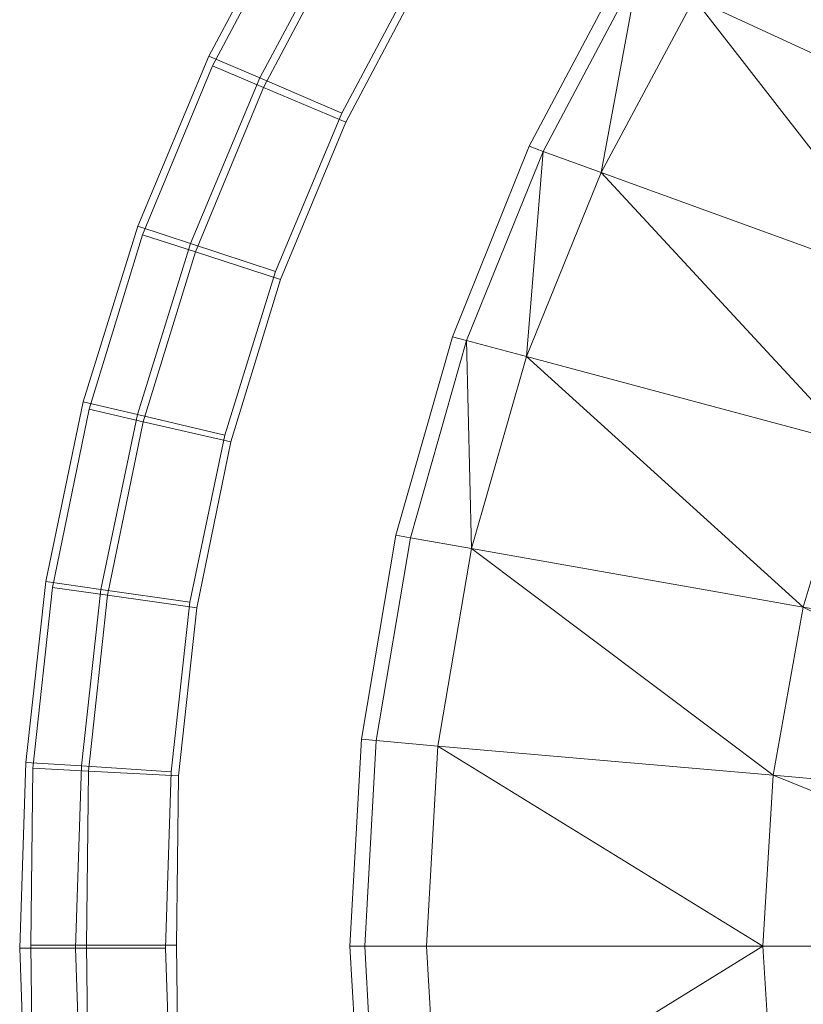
# Model space of a CAD drawing. Header units: metres. Extents: x 391.1 to 427.5, y 12.8 to 28.4.
# Tile 130 of 206: x 406.4495 to 406.5121, y 27.318 to 27.3968. Entities that reach past the tile are written whole.
import ezdxf

# ---------------------------------------------------------------- set-up
doc = ezdxf.new("R2010")
doc.units = ezdxf.units.M
doc.layers.add('A-DETL-____-MBND', color=7, linetype='Continuous', lineweight=18)

# ---------------------------------------------------------------- blocks, each defined once
blk = doc.blocks.new('Family - Inodor PA-152420-03_TEL_P0A')
at = {"layer": 'A-DETL-____-MBND', "color": 253, "true_color": 0xaaaaaa}
for p, q in [((0.022095, 0.284177), (0.015128, 0.271114)), ((0.022095, 0.284177), (0.015128, 0.271114)), ((0.01542, 0.270336), (0.022277, 0.283318)), ((0.01542, 0.270336), (0.022277, 0.283318)), ((0.025971, 0.282094), (0.019187, 0.269375)), ((0.025971, 0.282094), (0.019187, 0.269375)), ((0.019485, 0.268611), (0.026161, 0.28125)), ((0.019485, 0.268611), (0.026161, 0.28125)), ((0.032241, 0.278725), (0.025754, 0.266562)), ((0.032241, 0.278725), (0.025754, 0.266562)), ((0.040716, 0.263901), (0.048361, 0.278328)), ((0.032446, 0.277905), (0.026063, 0.265821)), ((0.026063, 0.265821), (0.032446, 0.277905)), ((0.032446, 0.277905), (0.026063, 0.265821)), ((0.032446, 0.277905), (0.026063, 0.265821)), ((0.049434, 0.277827), (0.041829, 0.263496)), ((0.046478, 0.261804), (0.049434, 0.277827)), ((0.053918, 0.275736), (0.046478, 0.261804)), ((0.078427, 0.264307), (0.053918, 0.275736)), ((0.07185, 0.252569), (0.053918, 0.275736)), ((0.015128, 0.271114), (0.009441, 0.257502)), ((0.015128, 0.271114), (0.009441, 0.257502)), ((0.015128, 0.271114), (0.019187, 0.269375)), ((0.019187, 0.269375), (0.015128, 0.271114)), ((0.009828, 0.256817), (0.01542, 0.270336)), ((0.009828, 0.256817), (0.01542, 0.270336)), ((0.01542, 0.270336), (0.019485, 0.268611)), ((0.019485, 0.268611), (0.01542, 0.270336)), ((0.019187, 0.269375), (0.01365, 0.256122)), ((0.019187, 0.269375), (0.01365, 0.256122)), ((0.019187, 0.269375), (0.025754, 0.266562)), ((0.025754, 0.266562), (0.019187, 0.269375)), ((0.014041, 0.255449), (0.019485, 0.268611)), ((0.014041, 0.255449), (0.019485, 0.268611)), ((0.019485, 0.268611), (0.026063, 0.265821)), ((0.026063, 0.265821), (0.019485, 0.268611)), ((0.025754, 0.266562), (0.020459, 0.253888)), ((0.025754, 0.266562), (0.020459, 0.253888)), ((0.026063, 0.265821), (0.020858, 0.253237)), ((0.020858, 0.253237), (0.026063, 0.265821)), ((0.026063, 0.265821), (0.020858, 0.253237)), ((0.026063, 0.265821), (0.020858, 0.253237)), ((0.034582, 0.248664), (0.040716, 0.263901)), ((0.041829, 0.263496), (0.040716, 0.263901)), ((0.041829, 0.263496), (0.035726, 0.248358)), ((0.040505, 0.247077), (0.041829, 0.263496)), ((0.046478, 0.261804), (0.041829, 0.263496)), ((0.046478, 0.261804), (0.040505, 0.247077)), ((0.07185, 0.252569), (0.046478, 0.261804)), ((0.066533, 0.240103), (0.046478, 0.261804)), ((0.009441, 0.257502), (0.005082, 0.243455)), ((0.009441, 0.257502), (0.005082, 0.243455)), ((0.005549, 0.242872), (0.009828, 0.256817)), ((0.005549, 0.242872), (0.009828, 0.256817)), ((0.009441, 0.257502), (0.01365, 0.256122)), ((0.01365, 0.256122), (0.009441, 0.257502)), ((0.009828, 0.256817), (0.014041, 0.255449)), ((0.014041, 0.255449), (0.009828, 0.256817)), ((0.01365, 0.256122), (0.009405, 0.242445)), ((0.01365, 0.256122), (0.009405, 0.242445)), ((0.01365, 0.256122), (0.020459, 0.253888)), ((0.020459, 0.253888), (0.01365, 0.256122)), ((0.009875, 0.241873), (0.014041, 0.255449)), ((0.009875, 0.241873), (0.014041, 0.255449)), ((0.014041, 0.255449), (0.020858, 0.253237)), ((0.020858, 0.253237), (0.014041, 0.255449)), ((0.020459, 0.253888), (0.0164, 0.240809)), ((0.020459, 0.253888), (0.0164, 0.240809)), ((0.020858, 0.253237), (0.016875, 0.240256)), ((0.016875, 0.240256), (0.020858, 0.253237)), ((0.020858, 0.253237), (0.016875, 0.240256)), ((0.020858, 0.253237), (0.016875, 0.240256)), ((0.030069, 0.232791), (0.034582, 0.248664)), ((0.035726, 0.248358), (0.031235, 0.232585)), ((0.035726, 0.248358), (0.034582, 0.248664)), ((0.040505, 0.247077), (0.035726, 0.248358)), ((0.036108, 0.231726), (0.035726, 0.248358)), ((0.040505, 0.247077), (0.036108, 0.231726)), ((0.066533, 0.240103), (0.040505, 0.247077)), ((0.062619, 0.227051), (0.040505, 0.247077)), ((0.005082, 0.243455), (0.002085, 0.22909)), ((0.005082, 0.243455), (0.002085, 0.22909)), ((0.005082, 0.243455), (0.009405, 0.242445)), ((0.009405, 0.242445), (0.005082, 0.243455)), ((0.002616, 0.228616), (0.005549, 0.242872)), ((0.002616, 0.228616), (0.005549, 0.242872)), ((0.005549, 0.242872), (0.009875, 0.241873)), ((0.009875, 0.241873), (0.005549, 0.242872)), ((0.009405, 0.242445), (0.006487, 0.228457)), ((0.009405, 0.242445), (0.006487, 0.228457)), ((0.00702, 0.227994), (0.009875, 0.241873)), ((0.00702, 0.227994), (0.009875, 0.241873)), ((0.009405, 0.242445), (0.0164, 0.240809)), ((0.0164, 0.240809), (0.009405, 0.242445)), ((0.009875, 0.241873), (0.016875, 0.240256)), ((0.016875, 0.240256), (0.009875, 0.241873)), ((0.0164, 0.240809), (0.01361, 0.227433)), ((0.0164, 0.240809), (0.01361, 0.227433)), ((0.016875, 0.240256), (0.014145, 0.226986)), ((0.014145, 0.226986), (0.016875, 0.240256)), ((0.016875, 0.240256), (0.014145, 0.226986)), ((0.016875, 0.240256), (0.014145, 0.226986)), ((0.066533, 0.240103), (0.062619, 0.227051)), ((0.02732, 0.216467), (0.030069, 0.232791)), ((0.031235, 0.232585), (0.0285, 0.216364)), ((0.031235, 0.232585), (0.030069, 0.232791)), ((0.036108, 0.231726), (0.031235, 0.232585)), ((0.036108, 0.231726), (0.033428, 0.215933)), ((0.062619, 0.227051), (0.036108, 0.231726)), ((0.060222, 0.213589), (0.036108, 0.231726)), ((0.002085, 0.22909), (0.000488, 0.214622)), ((0.002085, 0.22909), (0.000488, 0.214622)), ((0.001055, 0.214166), (0.002616, 0.228616)), ((0.001055, 0.214166), (0.002616, 0.228616)), ((0.002085, 0.22909), (0.006487, 0.228457)), ((0.006487, 0.228457), (0.002085, 0.22909)), ((0.002616, 0.228616), (0.00702, 0.227994)), ((0.00702, 0.227994), (0.002616, 0.228616)), ((0.006487, 0.228457), (0.004929, 0.214336)), ((0.006487, 0.228457), (0.004929, 0.214336)), ((0.006487, 0.228457), (0.01361, 0.227433)), ((0.01361, 0.227433), (0.006487, 0.228457)), ((0.0055, 0.213925), (0.00702, 0.227994)), ((0.0055, 0.213925), (0.00702, 0.227994)), ((0.00702, 0.227994), (0.014145, 0.226986)), ((0.014145, 0.226986), (0.00702, 0.227994)), ((0.01361, 0.227433), (0.012113, 0.213872)), ((0.01361, 0.227433), (0.012113, 0.213872)), ((0.014145, 0.226986), (0.012691, 0.213536)), ((0.012691, 0.213536), (0.014145, 0.226986)), ((0.014145, 0.226986), (0.012691, 0.213536)), ((0.014145, 0.226986), (0.012691, 0.213536)), ((0.062619, 0.227051), (0.060222, 0.213589)), ((0.097181, 0.220957), (0.062619, 0.227051)), ((0.095138, 0.210534), (0.062619, 0.227051)), ((0.026396, 0.199915), (0.02732, 0.216467)), ((0.0285, 0.216364), (0.02732, 0.216467)), ((0.0285, 0.216364), (0.02758, 0.199915)), ((0.033428, 0.215933), (0.0285, 0.216364)), ((0.033428, 0.215933), (0.032527, 0.199915)), ((0.060222, 0.213589), (0.033428, 0.215933)), ((0.059414, 0.199915), (0.033428, 0.215933)), ((0.000488, 0.214622), (0, 0.199755)), ((0.000488, 0.214622), (0, 0.199755)), ((0.000488, 0.214622), (0.004929, 0.214336)), ((0.004929, 0.214336), (0.000488, 0.214622)), ((0.004929, 0.214336), (0.00445, 0.199757)), ((0.004929, 0.214336), (0.00445, 0.199757)), ((0.004929, 0.214336), (0.012113, 0.213872)), ((0.012113, 0.213872), (0.004929, 0.214336)), ((0.000883, 0.199993), (0.001055, 0.214166)), ((0.000883, 0.199993), (0.001055, 0.214166)), ((0.001055, 0.214166), (0.0055, 0.213925)), ((0.0055, 0.213925), (0.001055, 0.214166)), ((0.005331, 0.199993), (0.0055, 0.213925)), ((0.005331, 0.199993), (0.0055, 0.213925)), ((0.0055, 0.213925), (0.012691, 0.213536)), ((0.012691, 0.213536), (0.0055, 0.213925)), ((0.012113, 0.213872), (0.011649, 0.199761)), ((0.012113, 0.213872), (0.011649, 0.199761)), ((0.012691, 0.213536), (0.012527, 0.199993)), ((0.012527, 0.199993), (0.012691, 0.213536)), ((0.012691, 0.213536), (0.012527, 0.199993)), ((0.012691, 0.213536), (0.012527, 0.199993)), ((0.060222, 0.213589), (0.059414, 0.199915)), ((0.095138, 0.210534), (0.060222, 0.213589)), ((0.094448, 0.199915), (0.060222, 0.213589)), ((0, 0.199755), (0.00445, 0.199757)), ((0.00445, 0.199757), (0, 0.199755)), ((0, 0.199755), (0.000489, 0.185357)), ((0, 0.199755), (0.000489, 0.185357)), ((0.001055, 0.185819), (0.000883, 0.199993)), ((0.000883, 0.199993), (0.005331, 0.199993)), ((0.001055, 0.185819), (0.000883, 0.199993)), ((0.005331, 0.199993), (0.000883, 0.199993)), ((0.00445, 0.199757), (0.011649, 0.199761)), ((0.011649, 0.199761), (0.00445, 0.199757)), ((0.00445, 0.199757), (0.004929, 0.185646)), ((0.00445, 0.199757), (0.004929, 0.185646)), ((0.0055, 0.18606), (0.005331, 0.199993)), ((0.005331, 0.199993), (0.012527, 0.199993)), ((0.0055, 0.18606), (0.005331, 0.199993)), ((0.012527, 0.199993), (0.005331, 0.199993)), ((0.011649, 0.199761), (0.012113, 0.186113)), ((0.011649, 0.199761), (0.012113, 0.186113)), ((0.012527, 0.199993), (0.012691, 0.186449)), ((0.012691, 0.186449), (0.012527, 0.199993)), ((0.012527, 0.199993), (0.012691, 0.186449)), ((0.012527, 0.199993), (0.012691, 0.186449)), ((0.02758, 0.199915), (0.026396, 0.199915)), ((0.02732, 0.183362), (0.026396, 0.199915)), ((0.032527, 0.199915), (0.02758, 0.199915)), ((0.0285, 0.183465), (0.02758, 0.199915)), ((0.059414, 0.199915), (0.032527, 0.199915)), ((0.033428, 0.183896), (0.032527, 0.199915)), ((0.059414, 0.199915), (0.033428, 0.183896)), ((0.094448, 0.199915), (0.059414, 0.199915)), ((0.060222, 0.186241), (0.059414, 0.199915))]:
    blk.add_line(p, q, dxfattribs=at)
blk = doc.blocks.new('LONDR55-XX_ZZ-ARQ-CAA-M3D-Londres55_ifc-1-03_TEL_P0A')
at = {"layer": 'A-DETL-____-MBND', "color": 253, "lineweight": 18, "true_color": 0xaaaaaa}
blk.add_blockref('Family - Inodor PA-152420-03_TEL_P0A', (406.449462, 27.122735), dxfattribs=at)

msp = doc.modelspace()

# ---------------------------------------------------------------- block references
at = {"lineweight": 5}
msp.add_blockref('LONDR55-XX_ZZ-ARQ-CAA-M3D-Londres55_ifc-1-03_TEL_P0A', (0, 0), dxfattribs=at)

doc.saveas('drawing.dxf')
